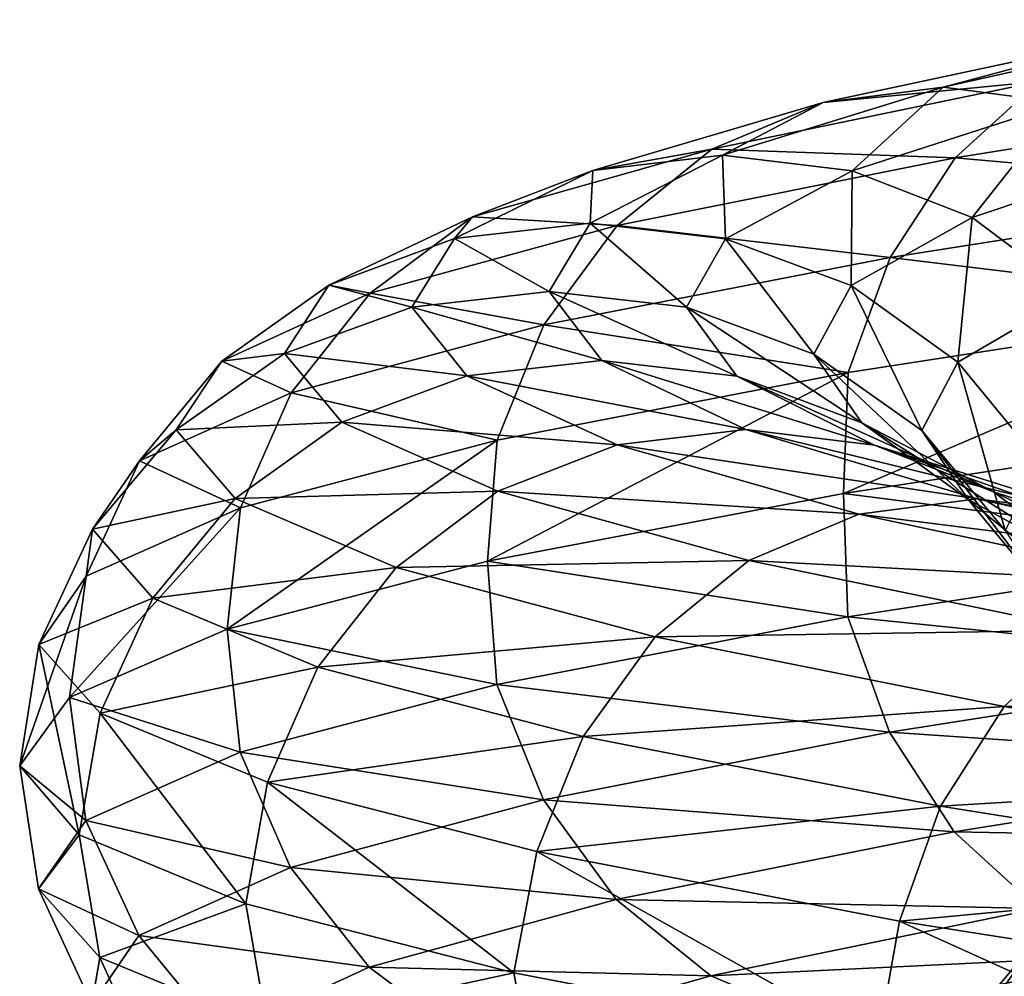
# Model space of a CAD drawing. Header units: metres. Extents: x -109 to 109, y -917 to 389.
# Tile 202 of 256: x -19 to -13.88, y -459.39 to -454.42. Entities that reach past the tile are written whole.
import ezdxf

# ---------------------------------------------------------------- set-up
doc = ezdxf.new("R2010")
doc.units = ezdxf.units.M
doc.layers.add('solid_24503124_XXX_01_SW0001', color=7, linetype='CONTINUOUS')

msp = doc.modelspace()

# ---------------------------------------------------------------- linework, layer by layer
at = {"layer": 'solid_24503124_XXX_01_SW0001'}
for points in [[(-12.626495, -454.420532, 10.222331), (-14.196918, -454.771606, 7.897434), (-13.18149, -454.500549, 10.671651)], [(-13.573122, -454.85321, 7.55043), (-14.196918, -454.771606, 7.897434), (-12.626495, -454.420532, 10.222331)], [(-13.18149, -454.500549, 10.671651), (-14.82094, -454.851593, 8.244564), (-13.696491, -454.742126, 11.088593)], [(-14.196918, -454.771606, 7.897434), (-14.82094, -454.851593, 8.244564), (-13.18149, -454.500549, 10.671651)], [(-13.696491, -454.742126, 11.088593), (-15.399994, -455.09317, 8.566679), (-14.134624, -455.138611, 11.443302)], [(-14.82094, -454.851593, 8.244564), (-15.399994, -455.09317, 8.566679), (-13.696491, -454.742126, 11.088593)], [(-13.696491, -454.742126, 11.088593), (-14.134624, -455.138611, 11.443302), (-11.955622, -454.789124, 13.704452)], [(-14.196918, -454.771606, 7.897434), (-15.344258, -455.124237, 5.337641), (-14.82094, -454.851593, 8.244564)], [(-14.67005, -455.205841, 5.103111), (-15.344258, -455.124237, 5.337641), (-14.196918, -454.771606, 7.897434)], [(-13.573122, -454.85321, 7.55043), (-14.67005, -455.205841, 5.103111), (-14.196918, -454.771606, 7.897434)], [(-11.955622, -454.789124, 13.704452), (-14.134624, -455.138611, 11.443302), (-12.241337, -455.306885, 14.03196)], [(-14.82094, -454.851593, 8.244564), (-16.018711, -455.204224, 5.572256), (-15.399994, -455.09317, 8.566679)], [(-15.344258, -455.124237, 5.337641), (-16.018711, -455.204224, 5.572256), (-14.82094, -454.851593, 8.244564)], [(-14.04493, -455.449036, 4.885658), (-14.67005, -455.205841, 5.103111), (-13.573122, -454.85321, 7.55043)], [(-12.994745, -455.096405, 7.228692), (-14.04493, -455.449036, 4.885658), (-13.573122, -454.85321, 7.55043)], [(-15.399994, -455.09317, 8.566679), (-16.644562, -455.445801, 5.789964), (-15.89262, -455.489655, 8.840716)], [(-16.018711, -455.204224, 5.572256), (-16.644562, -455.445801, 5.789964), (-15.399994, -455.09317, 8.566679)], [(-15.344258, -455.124237, 5.337641), (-16.033075, -455.478455, 2.617985), (-16.018711, -455.204224, 5.572256)], [(-15.3286, -455.560059, 2.502954), (-16.033075, -455.478455, 2.617985), (-15.344258, -455.124237, 5.337641)], [(-15.399994, -455.09317, 8.566679), (-15.89262, -455.489655, 8.840716), (-14.134624, -455.138611, 11.443302)], [(-14.67005, -455.205841, 5.103111), (-15.3286, -455.560059, 2.502954), (-15.344258, -455.124237, 5.337641)], [(-13.51359, -455.846924, 4.700826), (-14.04493, -455.449036, 4.885658), (-12.994745, -455.096405, 7.228692)], [(-14.134624, -455.138611, 11.443302), (-15.89262, -455.489655, 8.840716), (-14.472412, -455.656372, 11.716774)], [(-14.134624, -455.138611, 11.443302), (-14.472412, -455.656372, 11.716774), (-12.241337, -455.306885, 14.03196)], [(-16.018711, -455.204224, 5.572256), (-16.737804, -455.558441, 2.733058), (-16.644562, -455.445801, 5.789964)], [(-16.033075, -455.478455, 2.617985), (-16.737804, -455.558441, 2.733058), (-16.018711, -455.204224, 5.572256)], [(-14.675419, -455.803253, 2.396298), (-15.3286, -455.560059, 2.502954), (-14.67005, -455.205841, 5.103111)], [(-14.04493, -455.449036, 4.885658), (-14.675419, -455.803253, 2.396298), (-14.67005, -455.205841, 5.103111)], [(-12.241337, -455.306885, 14.03196), (-14.472412, -455.656372, 11.716774), (-12.425177, -455.905487, 14.242692)], [(-16.644562, -455.445801, 5.789964), (-17.39175, -455.800018, 2.839839), (-17.177, -455.842285, 5.975177)], [(-16.737804, -455.558441, 2.733058), (-17.39175, -455.800018, 2.839839), (-16.644562, -455.445801, 5.789964)], [(-16.644562, -455.445801, 5.789964), (-17.177, -455.842285, 5.975177), (-15.89262, -455.489655, 8.840716)], [(-16.033075, -455.478455, 2.617985), (-16.24539, -455.834259, -0.179268), (-16.737804, -455.558441, 2.733058)], [(-15.531586, -455.915833, -0.171392), (-16.24539, -455.834259, -0.179268), (-16.033075, -455.478455, 2.617985)], [(-15.3286, -455.560059, 2.502954), (-15.531586, -455.915833, -0.171392), (-16.033075, -455.478455, 2.617985)], [(-14.120226, -456.201141, 2.305643), (-14.675419, -455.803253, 2.396298), (-14.04493, -455.449036, 4.885658)], [(-13.51359, -455.846924, 4.700826), (-14.120226, -456.201141, 2.305643), (-14.04493, -455.449036, 4.885658)], [(-15.89262, -455.489655, 8.840716), (-17.177, -455.842285, 5.975177), (-16.272421, -456.007416, 9.051991)], [(-15.89262, -455.489655, 8.840716), (-16.272421, -456.007416, 9.051991), (-14.472412, -455.656372, 11.716774)], [(-16.737804, -455.558441, 2.733058), (-16.959452, -455.914246, -0.187148), (-17.39175, -455.800018, 2.839839)], [(-16.24539, -455.834259, -0.179268), (-16.959452, -455.914246, -0.187148), (-16.737804, -455.558441, 2.733058)], [(-14.869755, -456.159027, -0.164088), (-15.531586, -455.915833, -0.171392), (-15.3286, -455.560059, 2.502954)], [(-14.675419, -455.803253, 2.396298), (-14.869755, -456.159027, -0.164088), (-15.3286, -455.560059, 2.502954)], [(-14.472412, -455.656372, 11.716774), (-16.272421, -456.007416, 9.051991), (-14.689759, -456.254974, 11.892736)], [(-14.472412, -455.656372, 11.716774), (-14.689759, -456.254974, 11.892736), (-12.425177, -455.905487, 14.242692)], [(-17.39175, -455.800018, 2.839839), (-17.94809, -456.196503, 2.930682), (-17.177, -455.842285, 5.975177)], [(-17.39175, -455.800018, 2.839839), (-17.622057, -456.155823, -0.19446), (-17.94809, -456.196503, 2.930682)], [(-16.959452, -455.914246, -0.187148), (-17.622057, -456.155823, -0.19446), (-17.39175, -455.800018, 2.839839)], [(-16.24539, -455.834259, -0.179268), (-15.971327, -456.19162, -2.971235), (-16.959452, -455.914246, -0.187148)], [(-15.269566, -456.273224, -2.840682), (-15.971327, -456.19162, -2.971235), (-16.24539, -455.834259, -0.179268)], [(-15.531586, -455.915833, -0.171392), (-15.269566, -456.273224, -2.840682), (-16.24539, -455.834259, -0.179268)], [(-14.30721, -456.556946, -0.157881), (-14.869755, -456.159027, -0.164088), (-14.675419, -455.803253, 2.396298)], [(-14.120226, -456.201141, 2.305643), (-14.30721, -456.556946, -0.157881), (-14.675419, -455.803253, 2.396298)], [(-17.177, -455.842285, 5.975177), (-17.94809, -456.196503, 2.930682), (-17.587496, -456.360046, 6.117971)], [(-17.177, -455.842285, 5.975177), (-17.587496, -456.360046, 6.117971), (-16.272421, -456.007416, 9.051991)], [(-13.692705, -456.71991, 2.235835), (-14.120226, -456.201141, 2.305643), (-13.51359, -455.846924, 4.700826)], [(-16.959452, -455.914246, -0.187148), (-16.673342, -456.271606, -3.101835), (-17.622057, -456.155823, -0.19446)], [(-15.971327, -456.19162, -2.971235), (-16.673342, -456.271606, -3.101835), (-16.959452, -455.914246, -0.187148)], [(-14.618899, -456.516418, -2.719635), (-15.269566, -456.273224, -2.840682), (-15.531586, -455.915833, -0.171392)], [(-14.869755, -456.159027, -0.164088), (-14.618899, -456.516418, -2.719635), (-15.531586, -455.915833, -0.171392)], [(-12.425177, -455.905487, 14.242692), (-14.714152, -456.88446, 12.019437), (-12.429218, -456.535278, 14.370033)], [(-12.425177, -455.905487, 14.242692), (-14.689759, -456.254974, 11.892736), (-14.714152, -456.88446, 12.019437)], [(-16.272421, -456.007416, 9.051991), (-17.587496, -456.360046, 6.117971), (-16.5168, -456.606018, 9.187934)], [(-16.272421, -456.007416, 9.051991), (-16.5168, -456.606018, 9.187934), (-14.689759, -456.254974, 11.892736)], [(-17.94809, -456.196503, 2.930682), (-18.377012, -456.714264, 3.000719), (-17.587496, -456.360046, 6.117971)], [(-17.94809, -456.196503, 2.930682), (-18.185764, -456.552307, -0.20068), (-18.377012, -456.714264, 3.000719)], [(-17.622057, -456.155823, -0.19446), (-18.185764, -456.552307, -0.20068), (-17.94809, -456.196503, 2.930682)], [(-17.622057, -456.155823, -0.19446), (-17.32477, -456.513184, -3.223024), (-18.185764, -456.552307, -0.20068)], [(-16.673342, -456.271606, -3.101835), (-17.32477, -456.513184, -3.223024), (-17.622057, -456.155823, -0.19446)], [(-15.971327, -456.19162, -2.971235), (-15.222867, -456.550568, -5.675017), (-16.673342, -456.271606, -3.101835)], [(-14.553992, -456.632172, -5.425663), (-15.222867, -456.550568, -5.675017), (-15.971327, -456.19162, -2.971235)], [(-15.269566, -456.273224, -2.840682), (-14.553992, -456.632172, -5.425663), (-15.971327, -456.19162, -2.971235)], [(-14.065845, -456.914307, -2.616748), (-14.618899, -456.516418, -2.719635), (-14.869755, -456.159027, -0.164088)], [(-14.30721, -456.556946, -0.157881), (-14.065845, -456.914307, -2.616748), (-14.869755, -456.159027, -0.164088)], [(-13.874027, -457.075714, -0.1531), (-14.30721, -456.556946, -0.157881), (-14.120226, -456.201141, 2.305643)], [(-13.692705, -456.71991, 2.235835), (-13.874027, -457.075714, -0.1531), (-14.120226, -456.201141, 2.305643)], [(-16.673342, -456.271606, -3.101835), (-15.891985, -456.630554, -5.924461), (-17.32477, -456.513184, -3.223024)], [(-15.222867, -456.550568, -5.675017), (-15.891985, -456.630554, -5.924461), (-16.673342, -456.271606, -3.101835)], [(-14.689759, -456.254974, 11.892736), (-16.566362, -457.236298, 9.30175), (-14.714152, -456.88446, 12.019437)], [(-14.689759, -456.254974, 11.892736), (-16.5168, -456.606018, 9.187934), (-16.566362, -457.236298, 9.30175)], [(-13.933819, -456.875366, -5.194466), (-14.553992, -456.632172, -5.425663), (-15.269566, -456.273224, -2.840682)], [(-14.618899, -456.516418, -2.719635), (-13.933819, -456.875366, -5.194466), (-15.269566, -456.273224, -2.840682)], [(-17.587496, -456.360046, 6.117971), (-18.377012, -456.714264, 3.000719), (-17.851624, -456.958649, 6.209851)], [(-17.587496, -456.360046, 6.117971), (-17.851624, -456.958649, 6.209851), (-16.5168, -456.606018, 9.187934)], [(-18.185764, -456.552307, -0.20068), (-18.620367, -457.070068, -0.205476), (-18.377012, -456.714264, 3.000719)], [(-18.185764, -456.552307, -0.20068), (-17.878967, -456.909668, -3.326124), (-18.620367, -457.070068, -0.205476)], [(-17.32477, -456.513184, -3.223024), (-17.878967, -456.909668, -3.326124), (-18.185764, -456.552307, -0.20068)], [(-17.32477, -456.513184, -3.223024), (-16.512884, -456.872131, -6.15593), (-17.878967, -456.909668, -3.326124)], [(-15.891985, -456.630554, -5.924461), (-16.512884, -456.872131, -6.15593), (-17.32477, -456.513184, -3.223024)], [(-15.222867, -456.550568, -5.675017), (-14.019028, -456.911102, -8.208768), (-15.891985, -456.630554, -5.924461)], [(-13.403048, -456.992676, -7.848084), (-14.019028, -456.911102, -8.208768), (-15.222867, -456.550568, -5.675017)], [(-14.553992, -456.632172, -5.425663), (-13.403048, -456.992676, -7.848084), (-15.222867, -456.550568, -5.675017)], [(-12.429218, -456.535278, 14.370033), (-14.714152, -456.88446, 12.019437), (-12.426442, -457.175934, 14.244142)], [(-13.406681, -457.273254, -4.997951), (-13.933819, -456.875366, -5.194466), (-14.618899, -456.516418, -2.719635)], [(-14.065845, -456.914307, -2.616748), (-13.406681, -457.273254, -4.997951), (-14.618899, -456.516418, -2.719635)], [(-13.639971, -457.433075, -2.53752), (-14.065845, -456.914307, -2.616748), (-14.30721, -456.556946, -0.157881)], [(-13.874027, -457.075714, -0.1531), (-13.639971, -457.433075, -2.53752), (-14.30721, -456.556946, -0.157881)], [(-16.5168, -456.606018, 9.187934), (-17.920385, -457.588989, 6.31264), (-16.566362, -457.236298, 9.30175)], [(-16.5168, -456.606018, 9.187934), (-17.851624, -456.958649, 6.209851), (-17.920385, -457.588989, 6.31264)], [(-15.891985, -456.630554, -5.924461), (-14.63523, -456.991089, -8.569583), (-16.512884, -456.872131, -6.15593)], [(-14.019028, -456.911102, -8.208768), (-14.63523, -456.991089, -8.569583), (-15.891985, -456.630554, -5.924461)], [(-12.831918, -457.23587, -7.513662), (-13.403048, -456.992676, -7.848084), (-14.553992, -456.632172, -5.425663)], [(-13.933819, -456.875366, -5.194466), (-12.831918, -457.23587, -7.513662), (-14.553992, -456.632172, -5.425663)], [(-18.377012, -456.714264, 3.000719), (-18.652998, -457.312866, 3.045784), (-17.851624, -456.958649, 6.209851)], [(-18.377012, -456.714264, 3.000719), (-18.620367, -457.070068, -0.205476), (-18.652998, -457.312866, 3.045784)], [(-17.878967, -456.909668, -3.326124), (-18.306238, -457.427429, -3.405612), (-18.620367, -457.070068, -0.205476)], [(-17.878967, -456.909668, -3.326124), (-17.041111, -457.268616, -6.35285), (-18.306238, -457.427429, -3.405612)], [(-16.512884, -456.872131, -6.15593), (-17.041111, -457.268616, -6.35285), (-17.878967, -456.909668, -3.326124)], [(-16.512884, -456.872131, -6.15593), (-15.207028, -457.232666, -8.904396), (-17.041111, -457.268616, -6.35285)], [(-14.714152, -456.88446, 12.019437), (-16.566362, -457.236298, 9.30175), (-14.691255, -457.525421, 11.893947)], [(-14.63523, -456.991089, -8.569583), (-15.207028, -457.232666, -8.904396), (-16.512884, -456.872131, -6.15593)], [(-14.714152, -456.88446, 12.019437), (-14.691255, -457.525421, 11.893947), (-12.426442, -457.175934, 14.244142)], [(-14.019028, -456.911102, -8.208768), (-12.39795, -457.273193, -10.498608), (-14.63523, -456.991089, -8.569583)], [(-13.000765, -457.792023, -4.846627), (-13.406681, -457.273254, -4.997951), (-14.065845, -456.914307, -2.616748)], [(-13.639971, -457.433075, -2.53752), (-13.000765, -457.792023, -4.846627), (-14.065845, -456.914307, -2.616748)], [(-11.853198, -457.354797, -10.037311), (-12.39795, -457.273193, -10.498608), (-14.019028, -456.911102, -8.208768)], [(-13.403048, -456.992676, -7.848084), (-11.853198, -457.354797, -10.037311), (-14.019028, -456.911102, -8.208768)], [(-12.346467, -457.633789, -7.229409), (-12.831918, -457.23587, -7.513662), (-13.933819, -456.875366, -5.194466)], [(-13.406681, -457.273254, -4.997951), (-12.346467, -457.633789, -7.229409), (-13.933819, -456.875366, -5.194466)], [(-17.851624, -456.958649, 6.209851), (-18.739725, -457.944061, 3.127067), (-17.920385, -457.588989, 6.31264)], [(-17.851624, -456.958649, 6.209851), (-18.652998, -457.312866, 3.045784), (-18.739725, -457.944061, 3.127067)], [(-14.63523, -456.991089, -8.569583), (-12.942899, -457.35318, -10.960071), (-15.207028, -457.232666, -8.904396)], [(-12.39795, -457.273193, -10.498608), (-12.942899, -457.35318, -10.960071), (-14.63523, -456.991089, -8.569583)], [(-18.620367, -457.070068, -0.205476), (-18.900007, -457.668671, -0.208562), (-18.652998, -457.312866, 3.045784)], [(-18.620367, -457.070068, -0.205476), (-18.306238, -457.427429, -3.405612), (-18.900007, -457.668671, -0.208562)], [(-12.426442, -457.175934, 14.244142), (-14.691255, -457.525421, 11.893947), (-12.243705, -457.775116, 14.034675)], [(-17.041111, -457.268616, -6.35285), (-17.448359, -457.786377, -6.50467), (-18.306238, -457.427429, -3.405612)], [(-16.566362, -457.236298, 9.30175), (-17.920385, -457.588989, 6.31264), (-16.518482, -457.876465, 9.188869)], [(-17.041111, -457.268616, -6.35285), (-15.693481, -457.62915, -9.189237), (-17.448359, -457.786377, -6.50467)], [(-15.207028, -457.232666, -8.904396), (-15.693481, -457.62915, -9.189237), (-17.041111, -457.268616, -6.35285)], [(-16.566362, -457.236298, 9.30175), (-16.518482, -457.876465, 9.188869), (-14.691255, -457.525421, 11.893947)], [(-15.207028, -457.232666, -8.904396), (-13.448578, -457.594757, -11.388281), (-15.693481, -457.62915, -9.189237)], [(-12.942899, -457.35318, -10.960071), (-13.448578, -457.594757, -11.388281), (-15.207028, -457.232666, -8.904396)], [(-18.652998, -457.312866, 3.045784), (-18.999453, -458.299805, -0.143438), (-18.739725, -457.944061, 3.127067)], [(-18.652998, -457.312866, 3.045784), (-18.900007, -457.668671, -0.208562), (-18.999453, -458.299805, -0.143438)], [(-18.306238, -457.427429, -3.405612), (-18.58116, -458.026031, -3.456757), (-18.900007, -457.668671, -0.208562)], [(-18.306238, -457.427429, -3.405612), (-17.448359, -457.786377, -6.50467), (-18.58116, -458.026031, -3.456757)], [(-14.691255, -457.525421, 11.893947), (-16.518482, -457.876465, 9.188869), (-14.475213, -458.124603, 11.719041)], [(-14.691255, -457.525421, 11.893947), (-14.475213, -458.124603, 11.719041), (-12.243705, -457.775116, 14.034675)], [(-17.920385, -457.588989, 6.31264), (-18.739725, -457.944061, 3.127067), (-17.853441, -458.229095, 6.210484)], [(-17.920385, -457.588989, 6.31264), (-17.853441, -458.229095, 6.210484), (-16.518482, -457.876465, 9.188869)], [(-15.693481, -457.62915, -9.189237), (-16.068523, -458.146912, -9.40884), (-17.448359, -457.786377, -6.50467)], [(-15.693481, -457.62915, -9.189237), (-13.87878, -457.991241, -11.752577), (-16.068523, -458.146912, -9.40884)], [(-13.448578, -457.594757, -11.388281), (-13.87878, -457.991241, -11.752577), (-15.693481, -457.62915, -9.189237)], [(-13.448578, -457.594757, -11.388281), (-11.289001, -457.958435, -13.531988), (-13.87878, -457.991241, -11.752577)], [(-18.900007, -457.668671, -0.208562), (-18.689505, -458.657654, -3.414173), (-18.999453, -458.299805, -0.143438)], [(-18.900007, -457.668671, -0.208562), (-18.58116, -458.026031, -3.456757), (-18.689505, -458.657654, -3.414173)], [(-17.448359, -457.786377, -6.50467), (-17.710398, -458.384979, -6.602357), (-18.58116, -458.026031, -3.456757)], [(-17.448359, -457.786377, -6.50467), (-16.068523, -458.146912, -9.40884), (-17.710398, -458.384979, -6.602357)], [(-12.243705, -457.775116, 14.034675), (-14.475213, -458.124603, 11.719041), (-11.958924, -458.293915, 13.708237)], [(-16.518482, -457.876465, 9.188869), (-17.853441, -458.229095, 6.210484), (-16.27557, -458.475677, 9.053742)], [(-16.518482, -457.876465, 9.188869), (-16.27557, -458.475677, 9.053742), (-14.475213, -458.124603, 11.719041)], [(-18.739725, -457.944061, 3.127067), (-18.999453, -458.299805, -0.143438), (-18.654898, -458.583313, 3.046094)], [(-18.739725, -457.944061, 3.127067), (-18.654898, -458.583313, 3.046094), (-17.853441, -458.229095, 6.210484)], [(-13.87878, -457.991241, -11.752577), (-14.210455, -458.509003, -12.03344), (-16.068523, -458.146912, -9.40884)], [(-13.87878, -457.991241, -11.752577), (-11.650122, -458.354919, -13.964859), (-14.210455, -458.509003, -12.03344)], [(-11.289001, -457.958435, -13.531988), (-11.650122, -458.354919, -13.964859), (-13.87878, -457.991241, -11.752577)], [(-18.58116, -458.026031, -3.456757), (-17.823563, -459.016846, -6.581392), (-18.689505, -458.657654, -3.414173)], [(-18.58116, -458.026031, -3.456757), (-17.710398, -458.384979, -6.602357), (-17.823563, -459.016846, -6.581392)], [(-14.475213, -458.124603, 11.719041), (-16.27557, -458.475677, 9.053742), (-14.138528, -458.643372, 11.446463)], [(-14.475213, -458.124603, 11.719041), (-14.138528, -458.643372, 11.446463), (-11.958924, -458.293915, 13.708237)], [(-16.068523, -458.146912, -9.40884), (-16.309841, -458.745514, -9.550142), (-17.710398, -458.384979, -6.602357)], [(-16.068523, -458.146912, -9.40884), (-14.210455, -458.509003, -12.03344), (-16.309841, -458.745514, -9.550142)], [(-17.853441, -458.229095, 6.210484), (-18.654898, -458.583313, 3.046094), (-17.590899, -458.828308, 6.119155)], [(-17.853441, -458.229095, 6.210484), (-17.590899, -458.828308, 6.119155), (-16.27557, -458.475677, 9.053742)], [(-18.999453, -458.299805, -0.143438), (-18.901932, -458.939117, -0.208583), (-18.654898, -458.583313, 3.046094)], [(-18.999453, -458.299805, -0.143438), (-18.689505, -458.657654, -3.414173), (-18.901932, -458.939117, -0.208583)], [(-11.958924, -458.293915, 13.708237), (-14.138528, -458.643372, 11.446463), (-11.589098, -458.691803, 13.284313)], [(-17.710398, -458.384979, -6.602357), (-16.429018, -459.376465, -9.542), (-17.823563, -459.016846, -6.581392)], [(-17.710398, -458.384979, -6.602357), (-16.309841, -458.745514, -9.550142), (-16.429018, -459.376465, -9.542)], [(-11.650122, -458.354919, -13.964859), (-11.928535, -458.872681, -14.298591), (-14.210455, -458.509003, -12.03344)], [(-16.27557, -458.475677, 9.053742), (-17.590899, -458.828308, 6.119155), (-15.89701, -458.994446, 8.843158)], [(-16.27557, -458.475677, 9.053742), (-15.89701, -458.994446, 8.843158), (-14.138528, -458.643372, 11.446463)], [(-14.210455, -458.509003, -12.03344), (-14.423867, -459.107605, -12.214158), (-16.309841, -458.745514, -9.550142)], [(-14.210455, -458.509003, -12.03344), (-11.928535, -458.872681, -14.298591), (-14.423867, -459.107605, -12.214158)], [(-18.654898, -458.583313, 3.046094), (-18.901932, -458.939117, -0.208583), (-18.380568, -459.182526, 3.0013)], [(-18.654898, -458.583313, 3.046094), (-18.380568, -459.182526, 3.0013), (-17.590899, -458.828308, 6.119155)], [(-18.689505, -458.657654, -3.414173), (-18.583052, -459.296478, -3.457109), (-18.901932, -458.939117, -0.208583)], [(-18.689505, -458.657654, -3.414173), (-17.823563, -459.016846, -6.581392), (-18.583052, -459.296478, -3.457109)], [(-14.138528, -458.643372, 11.446463), (-15.89701, -458.994446, 8.843158), (-13.701298, -459.04129, 11.092484)], [(-14.138528, -458.643372, 11.446463), (-13.701298, -459.04129, 11.092484), (-11.589098, -458.691803, 13.284313)], [(-16.309841, -458.745514, -9.550142), (-14.53547, -459.739746, -12.235118), (-16.429018, -459.376465, -9.542)], [(-16.309841, -458.745514, -9.550142), (-14.423867, -459.107605, -12.214158), (-14.53547, -459.739746, -12.235118)], [(-17.590899, -458.828308, 6.119155), (-18.380568, -459.182526, 3.0013), (-17.181746, -459.347076, 5.976828)], [(-17.590899, -458.828308, 6.119155), (-17.181746, -459.347076, 5.976828), (-15.89701, -458.994446, 8.843158)], [(-14.125183, -459.705933, 2.306453), (-13.69626, -459.188171, 2.236415), (-13.107839, -458.833954, 4.559682)], [(-13.518334, -459.351715, 4.702477), (-14.125183, -459.705933, 2.306453), (-13.107839, -458.833954, 4.559682)], [(-11.928535, -458.872681, -14.298591), (-12.107677, -459.471283, -14.513327), (-14.423867, -459.107605, -12.214158)], [(-18.901932, -458.939117, -0.208583), (-18.623968, -459.5383, -0.205516), (-18.380568, -459.182526, 3.0013)], [(-18.901932, -458.939117, -0.208583), (-18.583052, -459.296478, -3.457109), (-18.623968, -459.5383, -0.205516)], [(-17.823563, -459.016846, -6.581392), (-17.7122, -459.655426, -6.60303), (-18.583052, -459.296478, -3.457109)], [(-17.823563, -459.016846, -6.581392), (-16.429018, -459.376465, -9.542), (-17.7122, -459.655426, -6.60303)], [(-15.89701, -458.994446, 8.843158), (-17.181746, -459.347076, 5.976828), (-15.405399, -459.392334, 8.569686)], [(-15.89701, -458.994446, 8.843158), (-15.405399, -459.392334, 8.569686), (-13.701298, -459.04129, 11.092484)], [(-14.050772, -459.748199, 4.88769), (-13.518334, -459.351715, 4.702477), (-12.507524, -458.999084, 6.957662)], [(-13.00015, -459.395569, 7.231699), (-14.050772, -459.748199, 4.88769), (-12.507524, -458.999084, 6.957662)], [(-13.701298, -459.04129, 11.092484), (-15.405399, -459.392334, 8.569686), (-13.186899, -459.284485, 10.67603)], [(-14.423867, -459.107605, -12.214158), (-12.215597, -460.10318, -14.551915), (-14.53547, -459.739746, -12.235118)], [(-14.423867, -459.107605, -12.214158), (-12.107677, -459.471283, -14.513327), (-12.215597, -460.10318, -14.551915)], [(-18.380568, -459.182526, 3.0013), (-18.623968, -459.5383, -0.205516), (-17.953049, -459.701294, 2.931491)], [(-18.380568, -459.182526, 3.0013), (-17.953049, -459.701294, 2.931491), (-17.181746, -459.347076, 5.976828)], [(-14.312233, -460.061707, -0.157936), (-13.87763, -459.543945, -0.15314), (-13.69626, -459.188171, 2.236415)], [(-14.125183, -459.705933, 2.306453), (-14.312233, -460.061707, -0.157936), (-13.69626, -459.188171, 2.236415)], [(-18.583052, -459.296478, -3.457109), (-18.30978, -459.895691, -3.406271), (-18.623968, -459.5383, -0.205516)], [(-18.583052, -459.296478, -3.457109), (-17.7122, -459.655426, -6.60303), (-18.30978, -459.895691, -3.406271)], [(-15.405399, -459.392334, 8.569686), (-14.827023, -459.635529, 8.247948), (-13.186899, -459.284485, 10.67603)], [(-13.186899, -459.284485, 10.67603), (-14.827023, -459.635529, 8.247948), (-12.632106, -459.366058, 10.226873)], [(-14.203226, -459.717133, 7.900943), (-13.579205, -459.637146, 7.553813), (-12.077111, -459.286072, 9.777554)], [(-12.632106, -459.366058, 10.226873), (-14.203226, -459.717133, 7.900943), (-12.077111, -459.286072, 9.777554)], [(-17.181746, -459.347076, 5.976828), (-17.953049, -459.701294, 2.931491), (-16.650404, -459.744965, 5.791996)], [(-17.181746, -459.347076, 5.976828), (-16.650404, -459.744965, 5.791996), (-15.405399, -459.392334, 8.569686)], [(-14.827023, -459.635529, 8.247948), (-14.203226, -459.717133, 7.900943), (-12.632106, -459.366058, 10.226873)], [(-14.681523, -460.102417, 2.397295), (-14.125183, -459.705933, 2.306453), (-13.518334, -459.351715, 4.702477)], [(-14.050772, -459.748199, 4.88769), (-14.681523, -460.102417, 2.397295), (-13.518334, -459.351715, 4.702477)], [(-16.429018, -459.376465, -9.542), (-16.311502, -460.015961, -9.551114), (-17.7122, -459.655426, -6.60303)], [(-15.405399, -459.392334, 8.569686), (-16.650404, -459.744965, 5.791996), (-14.827023, -459.635529, 8.247948)], [(-16.429018, -459.376465, -9.542), (-14.53547, -459.739746, -12.235118), (-16.311502, -460.015961, -9.551114)]]:
    msp.add_3dface(points, dxfattribs=at)

doc.saveas('drawing.dxf')
